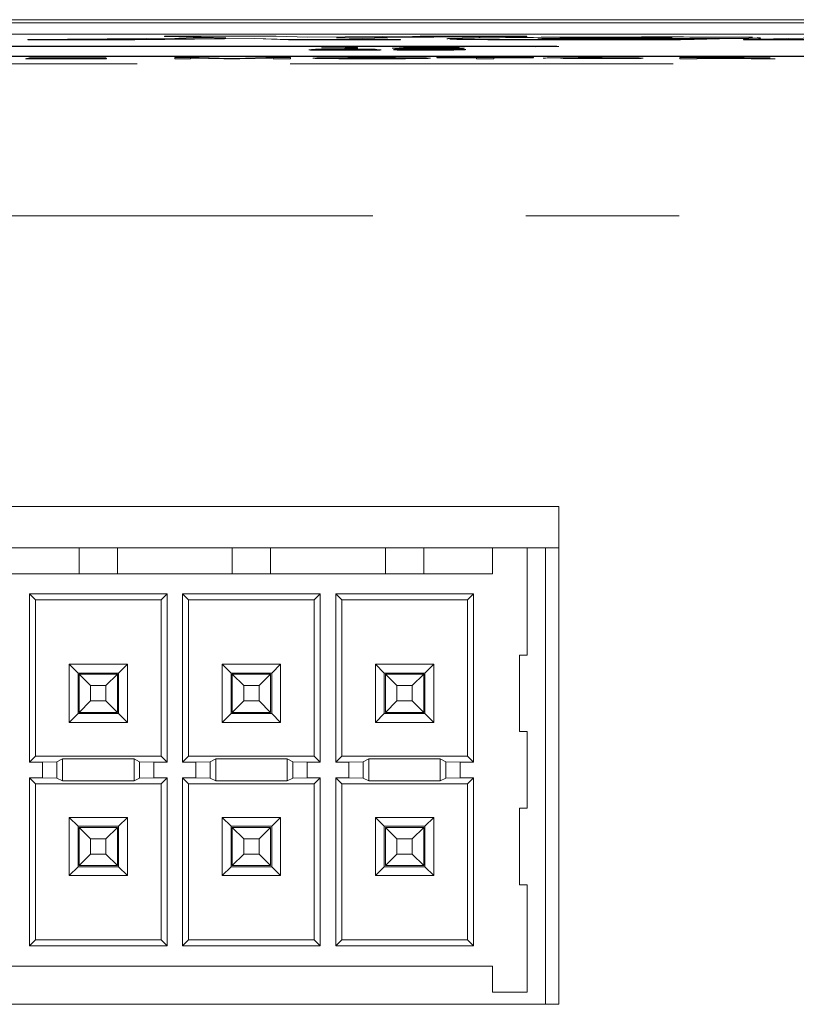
# Model space of a CAD drawing. Header units: inches. Extents: x 0.3 to 21.7, y 0.5 to 16.5.
# Tile 10 of 37: x 6.5 to 7, y 6.4 to 7. Entities that reach past the tile are written whole.
import ezdxf

# ---------------------------------------------------------------- set-up
doc = ezdxf.new("R2010")
doc.units = ezdxf.units.IN
doc.header["$MEASUREMENT"] = 0
doc.linetypes.add('PHANTOM', pattern=[0.5, 0.25, -0.05, 0.05, -0.05, 0.05, -0.05])

msp = doc.modelspace()

# ---------------------------------------------------------------- linework, layer by layer
at = {"color": 7, "linetype": 'Continuous', "lineweight": 15}
for p, q in [((9.55318, 7.03165), (4.59318, 7.03165)), ((5.64818, 7.02969), (8.49818, 7.02969)), ((8.49818, 7.02227), (5.64818, 7.02227)), ((6.49998, 7.01866), (6.62917, 7.01978)), ((6.49998, 7.01866), (6.49998, 7.01856)), ((6.56983, 7.01866), (6.49998, 7.01866)), ((6.56983, 7.01856), (6.49998, 7.01856)), ((6.64792, 7.01937), (6.56983, 7.01866)), ((6.64792, 7.01927), (6.56983, 7.01856)), ((6.56983, 7.01866), (6.56983, 7.01856)), ((6.62917, 7.01978), (6.58907, 7.02087)), ((6.58907, 7.02087), (6.66212, 7.02087)), ((6.58907, 7.02087), (6.58907, 7.02077)), ((6.62639, 7.01975), (6.58907, 7.02077)), ((6.64792, 7.01937), (6.64792, 7.01927)), ((6.67007, 7.01866), (6.64792, 7.01937)), ((6.67007, 7.01856), (6.64792, 7.01927)), ((6.66212, 7.02087), (6.68272, 7.0202)), ((6.67007, 7.01866), (6.67007, 7.01856)), ((6.74317, 7.01866), (6.67007, 7.01866)), ((6.74317, 7.01856), (6.67007, 7.01856)), ((6.68272, 7.0202), (6.75602, 7.02087)), ((6.82586, 7.02087), (6.70152, 7.0198)), ((6.70152, 7.0198), (6.74317, 7.01866)), ((6.82586, 7.02077), (6.70431, 7.01972)), ((6.74317, 7.01866), (6.74317, 7.01856)), ((6.75602, 7.02087), (6.82586, 7.02087)), ((6.82586, 7.02087), (6.82586, 7.02077)), ((6.96346, 7.01939), (6.83546, 7.01939)), ((6.96346, 7.01929), (6.83546, 7.01929)), ((6.84726, 7.0197), (6.91781, 7.0197)), ((6.85656, 7.01861), (6.85656, 7.01851)), ((6.89751, 7.02003), (6.89751, 7.01993)), ((6.90236, 7.01865), (6.90236, 7.01855)), ((6.95156, 7.01917), (6.93511, 7.01874)), ((6.95156, 7.01907), (6.93511, 7.01864)), ((6.93511, 7.01874), (6.93511, 7.01864)), ((6.94536, 7.01917), (6.95156, 7.01917)), ((6.95156, 7.01917), (6.95156, 7.01907)), ((6.97066, 7.01958), (6.96346, 7.01939)), ((6.97066, 7.01947), (6.96346, 7.01929)), ((6.96346, 7.01939), (6.96346, 7.01929)), ((6.96716, 7.01866), (7.0313, 7.02031)), ((7.02475, 7.01866), (6.96716, 7.01866)), ((6.96716, 7.01866), (6.96716, 7.01856)), ((7.02475, 7.01856), (6.96716, 7.01856)), ((6.97066, 7.01958), (6.97066, 7.01947)), ((6.84158, 7.0143), (5.35158, 7.0143)), ((5.36658, 7.01417), (6.82658, 7.01417)), ((5.36658, 7.01407), (6.82658, 7.01407)), ((6.6834, 7.01201), (6.69247, 7.01201)), ((6.6834, 7.01201), (6.6834, 7.01201)), ((6.69429, 7.01221), (6.68521, 7.01221)), ((6.68521, 7.01221), (6.68521, 7.01221)), ((6.68521, 7.01221), (6.68521, 7.01211)), ((6.69429, 7.01211), (6.68521, 7.01211)), ((6.69157, 7.01328), (6.69157, 7.01334)), ((6.70699, 7.01328), (6.69157, 7.01328)), ((6.69157, 7.01328), (6.69157, 7.01318)), ((6.70699, 7.01318), (6.69157, 7.01318)), ((6.69429, 7.01221), (6.69429, 7.01211)), ((6.7024, 7.01209), (6.70244, 7.01215)), ((6.70272, 7.01209), (6.7024, 7.01209)), ((6.7024, 7.01209), (6.7024, 7.01199)), ((6.70272, 7.01199), (6.7024, 7.01199)), ((6.70272, 7.01209), (6.70272, 7.01199)), ((6.70621, 7.0118), (6.70621, 7.01171)), ((6.70699, 7.01286), (6.70699, 7.01328)), ((6.71516, 7.01286), (6.70699, 7.01286)), ((6.70699, 7.01286), (6.70699, 7.01276)), ((6.71516, 7.01276), (6.70699, 7.01276)), ((6.70709, 7.01234), (6.70709, 7.01224)), ((6.70726, 7.01209), (6.70726, 7.01199)), ((6.70905, 7.01345), (6.71516, 7.01345)), ((6.71516, 7.01345), (6.71516, 7.01286)), ((6.71516, 7.01286), (6.71516, 7.01276)), ((6.73784, 7.01302), (6.74692, 7.01302)), ((6.73966, 7.01312), (6.7452, 7.01344)), ((6.74768, 7.01312), (6.73966, 7.01312)), ((6.73966, 7.01312), (6.73966, 7.01302)), ((6.74768, 7.01302), (6.73966, 7.01302)), ((6.7452, 7.01344), (6.7815, 7.01344)), ((6.74768, 7.01312), (6.74768, 7.01302)), ((6.75174, 7.01337), (6.74899, 7.01321)), ((6.7815, 7.01337), (6.75174, 7.01337)), ((6.75174, 7.01337), (6.75174, 7.01327)), ((6.7815, 7.01327), (6.75174, 7.01327)), ((6.76071, 7.01318), (6.76071, 7.01308)), ((6.76084, 7.01285), (6.76084, 7.01275)), ((6.76227, 7.0118), (6.76227, 7.01171)), ((6.76235, 7.01234), (6.76235, 7.01224)), ((6.7815, 7.01344), (6.7815, 7.01337)), ((6.7815, 7.01337), (6.7815, 7.01327)), ((6.83158, 7.01403), (6.84658, 7.01426)), ((6.83158, 7.01403), (6.84658, 7.01426)), ((6.83158, 7.01413), (6.83158, 7.01403)), ((7.19818, 7.00787), (6.25818, 7.00787)), ((6.27318, 7.00774), (7.18318, 7.00774)), ((6.27318, 7.00764), (7.18318, 7.00764)), ((6.49833, 7.00617), (6.49833, 7.00617)), ((6.55122, 7.00617), (6.49833, 7.00617)), ((6.49833, 7.00617), (6.49833, 7.00607)), ((6.55122, 7.00607), (6.49833, 7.00607)), ((6.5004, 7.0066), (6.5004, 7.00661)), ((6.51077, 7.0066), (6.5004, 7.0066)), ((6.5004, 7.0066), (6.5004, 7.0065)), ((6.51077, 7.0065), (6.5004, 7.0065)), ((6.51006, 7.00625), (6.55122, 7.00625)), ((6.51077, 7.00661), (6.51077, 7.0066)), ((6.51077, 7.0066), (6.51077, 7.0065)), ((6.52322, 7.00647), (6.52969, 7.0065)), ((6.52573, 7.00676), (6.52573, 7.00666)), ((6.53481, 7.00643), (6.52836, 7.0064)), ((6.52836, 7.0064), (6.52836, 7.0063)), ((6.53481, 7.00633), (6.52836, 7.0063)), ((6.53481, 7.00643), (6.53481, 7.00633)), ((6.55122, 7.00625), (6.55122, 7.00617)), ((6.55122, 7.00617), (6.55122, 7.00607)), ((6.59582, 7.00617), (6.59582, 7.00687)), ((6.59582, 7.00687), (6.61169, 7.00687)), ((6.60619, 7.00617), (6.59582, 7.00617)), ((6.59582, 7.00617), (6.59582, 7.00607)), ((6.60619, 7.00607), (6.59582, 7.00607)), ((6.60619, 7.00677), (6.60619, 7.00617)), ((6.60619, 7.00617), (6.60619, 7.00607)), ((6.60797, 7.00671), (6.60797, 7.00661)), ((6.62796, 7.00617), (6.60797, 7.00671)), ((6.62796, 7.00607), (6.60797, 7.00661)), ((6.61169, 7.00687), (6.63148, 7.00633)), ((6.62796, 7.00617), (6.62796, 7.00607)), ((6.63834, 7.00617), (6.62796, 7.00617)), ((6.63834, 7.00607), (6.62796, 7.00607)), ((6.63521, 7.00633), (6.65522, 7.00687)), ((6.65827, 7.00671), (6.63834, 7.00617)), ((6.65827, 7.00661), (6.63834, 7.00607)), ((6.63834, 7.00617), (6.63834, 7.00607)), ((6.65522, 7.00687), (6.67152, 7.00687)), ((6.65827, 7.00671), (6.65827, 7.00661)), ((6.66011, 7.00617), (6.66011, 7.00677)), ((6.67152, 7.00617), (6.66011, 7.00617)), ((6.66011, 7.00617), (6.66011, 7.00607)), ((6.67152, 7.00607), (6.66011, 7.00607)), ((6.67152, 7.00687), (6.67152, 7.00617)), ((6.67152, 7.00617), (6.67152, 7.00607)), ((6.72449, 7.00681), (6.72449, 7.00671)), ((6.76693, 7.00679), (6.76693, 7.00687)), ((6.76693, 7.00687), (6.83019, 7.00687)), ((6.79286, 7.00679), (6.76693, 7.00679)), ((6.76693, 7.00679), (6.76693, 7.00669)), ((6.79286, 7.00669), (6.76693, 7.00669)), ((6.79286, 7.00617), (6.79286, 7.00679)), ((6.80427, 7.00617), (6.79286, 7.00617)), ((6.79286, 7.00617), (6.79286, 7.00607)), ((6.80427, 7.00607), (6.79286, 7.00607)), ((6.83019, 7.00679), (6.80427, 7.00679)), ((6.80427, 7.00679), (6.80427, 7.00617)), ((6.83019, 7.00669), (6.80427, 7.00669)), ((6.80427, 7.00617), (6.80427, 7.00607)), ((6.83019, 7.00687), (6.83019, 7.00679)), ((6.83019, 7.00679), (6.83019, 7.00669)), ((6.87487, 7.00681), (6.87487, 7.00671)), ((6.9256, 7.00687), (6.95659, 7.00687)), ((6.9256, 7.00617), (6.9256, 7.00687)), ((6.9256, 7.00617), (6.9256, 7.00607)), ((6.93701, 7.00617), (6.9256, 7.00617)), ((6.93701, 7.00607), (6.9256, 7.00607)), ((6.9369, 7.00679), (6.9369, 7.00655)), ((6.95485, 7.00679), (6.9369, 7.00679)), ((6.95485, 7.00669), (6.9369, 7.00669)), ((6.9369, 7.00655), (6.95485, 7.00655)), ((6.95403, 7.00647), (6.93701, 7.00647)), ((6.93701, 7.00647), (6.93701, 7.00617)), ((6.95403, 7.00637), (6.93701, 7.00637)), ((6.93701, 7.00617), (6.93701, 7.00607)), ((6.95403, 7.00647), (6.95403, 7.00637)), ((6.95485, 7.00679), (6.95485, 7.00669)), ((6.97219, 7.00626), (6.97124, 7.00636)), ((6.97124, 7.00636), (6.97124, 7.00626)), ((6.97219, 7.00616), (6.97124, 7.00626)), ((6.97219, 7.00626), (6.97219, 7.00626)), ((6.97467, 7.00617), (6.97467, 7.00607)), ((6.98783, 7.00617), (6.97467, 7.00617)), ((6.98783, 7.00607), (6.97467, 7.00607)), ((6.98264, 7.00639), (6.98365, 7.00627)), ((6.98783, 7.00619), (6.98783, 7.00617)), ((6.98783, 7.00617), (6.98783, 7.00607)), ((6.84658, 6.71397), (5.24658, 6.71397)), ((6.84658, 6.38897), (6.84658, 6.71397)), ((6.12093, 6.68697), (6.80343, 6.68697)), ((6.53343, 6.66997), (6.53343, 6.68697)), ((6.55843, 6.66997), (6.55843, 6.68697)), ((6.63343, 6.66997), (6.63343, 6.68697)), ((6.65843, 6.66997), (6.65843, 6.68697)), ((6.73343, 6.66997), (6.73343, 6.68697)), ((6.75843, 6.66997), (6.75843, 6.68697)), ((6.80343, 6.68697), (6.80343, 6.66997)), ((6.82593, 6.68697), (6.80343, 6.68697)), ((6.82593, 6.61697), (6.82593, 6.68697)), ((6.82593, 6.68697), (6.84658, 6.68697)), ((6.83793, 6.68697), (6.83793, 6.38897)), ((6.80343, 6.66997), (6.20593, 6.66997)), ((6.59086, 6.6569), (6.501, 6.6569)), ((6.501, 6.6569), (6.501, 6.54705)), ((6.501, 6.6569), (6.50493, 6.65297)), ((6.50493, 6.65297), (6.50493, 6.55097)), ((6.58693, 6.65297), (6.50493, 6.65297)), ((6.59086, 6.6569), (6.58693, 6.65297)), ((6.58693, 6.55097), (6.58693, 6.65297)), ((6.59086, 6.54705), (6.59086, 6.6569)), ((6.69086, 6.6569), (6.601, 6.6569)), ((6.601, 6.6569), (6.601, 6.54705)), ((6.601, 6.6569), (6.60493, 6.65297)), ((6.68693, 6.65297), (6.60493, 6.65297)), ((6.60493, 6.65297), (6.60493, 6.55097)), ((6.69086, 6.6569), (6.68693, 6.65297)), ((6.68693, 6.55097), (6.68693, 6.65297)), ((6.69086, 6.54705), (6.69086, 6.6569)), ((6.79086, 6.6569), (6.701, 6.6569)), ((6.701, 6.6569), (6.701, 6.54705)), ((6.701, 6.6569), (6.70493, 6.65297)), ((6.70493, 6.65297), (6.70493, 6.55097)), ((6.78693, 6.65297), (6.70493, 6.65297)), ((6.79086, 6.6569), (6.78693, 6.65297)), ((6.78693, 6.55097), (6.78693, 6.65297)), ((6.79086, 6.54705), (6.79086, 6.6569)), ((6.82093, 6.61697), (6.82593, 6.61697)), ((6.82093, 6.61697), (6.82093, 6.56697)), ((6.52691, 6.57295), (6.52691, 6.611)), ((6.52691, 6.611), (6.56495, 6.611)), ((6.52691, 6.611), (6.53268, 6.60522)), ((6.55918, 6.60522), (6.56495, 6.611)), ((6.56495, 6.57295), (6.56495, 6.611)), ((6.62691, 6.611), (6.63268, 6.60522)), ((6.62691, 6.611), (6.66495, 6.611)), ((6.62691, 6.57295), (6.62691, 6.611)), ((6.65918, 6.60522), (6.66495, 6.611)), ((6.66495, 6.57295), (6.66495, 6.611)), ((6.72691, 6.611), (6.73268, 6.60522)), ((6.72691, 6.611), (6.76495, 6.611)), ((6.72691, 6.57295), (6.72691, 6.611)), ((6.75918, 6.60522), (6.76495, 6.611)), ((6.76495, 6.57295), (6.76495, 6.611)), ((6.53268, 6.60522), (6.55918, 6.60522)), ((6.53268, 6.57872), (6.53268, 6.60522)), ((6.53343, 6.60447), (6.55843, 6.60447)), ((6.53343, 6.60447), (6.54093, 6.59697)), ((6.53343, 6.57947), (6.53343, 6.60447)), ((6.55843, 6.60447), (6.55093, 6.59697)), ((6.55843, 6.60447), (6.55843, 6.57947)), ((6.55918, 6.57872), (6.55918, 6.60522)), ((6.63268, 6.60522), (6.65918, 6.60522)), ((6.63268, 6.57872), (6.63268, 6.60522)), ((6.63343, 6.60447), (6.65843, 6.60447)), ((6.63343, 6.60447), (6.64093, 6.59697)), ((6.63343, 6.57947), (6.63343, 6.60447)), ((6.65843, 6.60447), (6.65093, 6.59697)), ((6.65843, 6.60447), (6.65843, 6.57947)), ((6.65918, 6.57872), (6.65918, 6.60522)), ((6.73268, 6.60522), (6.75918, 6.60522)), ((6.73268, 6.57872), (6.73268, 6.60522)), ((6.73343, 6.60447), (6.75843, 6.60447)), ((6.73343, 6.60447), (6.74093, 6.59697)), ((6.73343, 6.57947), (6.73343, 6.60447)), ((6.75843, 6.60447), (6.75093, 6.59697)), ((6.75843, 6.60447), (6.75843, 6.57947)), ((6.75918, 6.57872), (6.75918, 6.60522)), ((6.55093, 6.59697), (6.54093, 6.59697)), ((6.54093, 6.59697), (6.54093, 6.58697)), ((6.55093, 6.58697), (6.55093, 6.59697)), ((6.65093, 6.59697), (6.64093, 6.59697)), ((6.64093, 6.59697), (6.64093, 6.58697)), ((6.65093, 6.58697), (6.65093, 6.59697)), ((6.75093, 6.59697), (6.74093, 6.59697)), ((6.74093, 6.59697), (6.74093, 6.58697)), ((6.75093, 6.58697), (6.75093, 6.59697)), ((6.54093, 6.58697), (6.53343, 6.57947)), ((6.54093, 6.58697), (6.55093, 6.58697)), ((6.55093, 6.58697), (6.55843, 6.57947)), ((6.64093, 6.58697), (6.63343, 6.57947)), ((6.64093, 6.58697), (6.65093, 6.58697)), ((6.65093, 6.58697), (6.65843, 6.57947)), ((6.74093, 6.58697), (6.73343, 6.57947)), ((6.74093, 6.58697), (6.75093, 6.58697)), ((6.75093, 6.58697), (6.75843, 6.57947)), ((6.53268, 6.57872), (6.52691, 6.57295)), ((6.55918, 6.57872), (6.53268, 6.57872)), ((6.55843, 6.57947), (6.53343, 6.57947)), ((6.56495, 6.57295), (6.55918, 6.57872)), ((6.63268, 6.57872), (6.62691, 6.57295)), ((6.65918, 6.57872), (6.63268, 6.57872)), ((6.65843, 6.57947), (6.63343, 6.57947)), ((6.66495, 6.57295), (6.65918, 6.57872)), ((6.73268, 6.57872), (6.72691, 6.57295)), ((6.75918, 6.57872), (6.73268, 6.57872)), ((6.75843, 6.57947), (6.73343, 6.57947)), ((6.76495, 6.57295), (6.75918, 6.57872)), ((6.56495, 6.57295), (6.52691, 6.57295)), ((6.66495, 6.57295), (6.62691, 6.57295)), ((6.76495, 6.57295), (6.72691, 6.57295)), ((6.82093, 6.56697), (6.82593, 6.56697)), ((6.82593, 6.51697), (6.82593, 6.56697)), ((6.501, 6.54705), (6.50493, 6.55097)), ((6.50493, 6.55097), (6.58693, 6.55097)), ((6.52262, 6.54914), (6.51895, 6.54731)), ((6.56924, 6.54914), (6.52262, 6.54914)), ((6.52262, 6.54914), (6.52262, 6.53481)), ((6.57291, 6.54731), (6.56924, 6.54914)), ((6.56924, 6.54914), (6.56924, 6.53481)), ((6.59086, 6.54705), (6.58693, 6.55097)), ((6.601, 6.54705), (6.60493, 6.55097)), ((6.60493, 6.55097), (6.68693, 6.55097)), ((6.62262, 6.54914), (6.61895, 6.54731)), ((6.66924, 6.54914), (6.62262, 6.54914)), ((6.62262, 6.54914), (6.62262, 6.53481)), ((6.67291, 6.54731), (6.66924, 6.54914)), ((6.66924, 6.54914), (6.66924, 6.53481)), ((6.69086, 6.54705), (6.68693, 6.55097)), ((6.701, 6.54705), (6.70493, 6.55097)), ((6.70493, 6.55097), (6.78693, 6.55097)), ((6.72262, 6.54914), (6.71895, 6.54731)), ((6.76924, 6.54914), (6.72262, 6.54914)), ((6.72262, 6.54914), (6.72262, 6.53481)), ((6.77291, 6.54731), (6.76924, 6.54914)), ((6.76924, 6.54914), (6.76924, 6.53481)), ((6.79086, 6.54705), (6.78693, 6.55097)), ((6.501, 6.54705), (6.50958, 6.54705)), ((6.51895, 6.54731), (6.50958, 6.54705)), ((6.50958, 6.54705), (6.50958, 6.5369)), ((6.51895, 6.54731), (6.51895, 6.53664)), ((6.57291, 6.53664), (6.57291, 6.54731)), ((6.58228, 6.54705), (6.57291, 6.54731)), ((6.58228, 6.54705), (6.58228, 6.5369)), ((6.58228, 6.54705), (6.59086, 6.54705)), ((6.601, 6.54705), (6.60958, 6.54705)), ((6.61895, 6.54731), (6.60958, 6.54705)), ((6.60958, 6.54705), (6.60958, 6.5369)), ((6.61895, 6.54731), (6.61895, 6.53664)), ((6.67291, 6.53664), (6.67291, 6.54731)), ((6.68228, 6.54705), (6.67291, 6.54731)), ((6.68228, 6.54705), (6.68228, 6.5369)), ((6.68228, 6.54705), (6.69086, 6.54705)), ((6.701, 6.54705), (6.70958, 6.54705)), ((6.71895, 6.54731), (6.70958, 6.54705)), ((6.70958, 6.54705), (6.70958, 6.5369)), ((6.71895, 6.54731), (6.71895, 6.53664)), ((6.77291, 6.53664), (6.77291, 6.54731)), ((6.78228, 6.54705), (6.77291, 6.54731)), ((6.78228, 6.54705), (6.78228, 6.5369)), ((6.78228, 6.54705), (6.79086, 6.54705)), ((6.501, 6.5369), (6.50958, 6.5369)), ((6.501, 6.42705), (6.501, 6.5369)), ((6.501, 6.5369), (6.50493, 6.53297)), ((6.51895, 6.53664), (6.50958, 6.5369)), ((6.52262, 6.53481), (6.51895, 6.53664)), ((6.57291, 6.53664), (6.56924, 6.53481)), ((6.58228, 6.5369), (6.57291, 6.53664)), ((6.58228, 6.5369), (6.59086, 6.5369)), ((6.59086, 6.5369), (6.58693, 6.53297)), ((6.59086, 6.5369), (6.59086, 6.42705)), ((6.601, 6.5369), (6.60958, 6.5369)), ((6.601, 6.42705), (6.601, 6.5369)), ((6.601, 6.5369), (6.60493, 6.53297)), ((6.61895, 6.53664), (6.60958, 6.5369)), ((6.62262, 6.53481), (6.61895, 6.53664)), ((6.67291, 6.53664), (6.66924, 6.53481)), ((6.68228, 6.5369), (6.67291, 6.53664)), ((6.68228, 6.5369), (6.69086, 6.5369)), ((6.69086, 6.5369), (6.68693, 6.53297)), ((6.69086, 6.5369), (6.69086, 6.42705)), ((6.701, 6.5369), (6.70958, 6.5369)), ((6.701, 6.42705), (6.701, 6.5369)), ((6.701, 6.5369), (6.70493, 6.53297)), ((6.71895, 6.53664), (6.70958, 6.5369)), ((6.72262, 6.53481), (6.71895, 6.53664)), ((6.77291, 6.53664), (6.76924, 6.53481)), ((6.78228, 6.5369), (6.77291, 6.53664)), ((6.78228, 6.5369), (6.79086, 6.5369)), ((6.79086, 6.5369), (6.78693, 6.53297)), ((6.79086, 6.5369), (6.79086, 6.42705)), ((6.50493, 6.53297), (6.58693, 6.53297)), ((6.50493, 6.43097), (6.50493, 6.53297)), ((6.56924, 6.53481), (6.52262, 6.53481)), ((6.58693, 6.53297), (6.58693, 6.43097)), ((6.60493, 6.53297), (6.68693, 6.53297)), ((6.60493, 6.43097), (6.60493, 6.53297)), ((6.66924, 6.53481), (6.62262, 6.53481)), ((6.68693, 6.53297), (6.68693, 6.43097)), ((6.70493, 6.43097), (6.70493, 6.53297)), ((6.70493, 6.53297), (6.78693, 6.53297)), ((6.76924, 6.53481), (6.72262, 6.53481)), ((6.78693, 6.53297), (6.78693, 6.43097)), ((6.82093, 6.51697), (6.82593, 6.51697)), ((6.82093, 6.51697), (6.82093, 6.46697)), ((6.56495, 6.511), (6.52691, 6.511)), ((6.52691, 6.511), (6.52691, 6.47295)), ((6.53268, 6.50522), (6.52691, 6.511)), ((6.56495, 6.511), (6.55918, 6.50522)), ((6.56495, 6.511), (6.56495, 6.47295)), ((6.66495, 6.511), (6.62691, 6.511)), ((6.62691, 6.511), (6.62691, 6.47295)), ((6.63268, 6.50522), (6.62691, 6.511)), ((6.66495, 6.511), (6.65918, 6.50522)), ((6.66495, 6.511), (6.66495, 6.47295)), ((6.76495, 6.511), (6.72691, 6.511)), ((6.72691, 6.511), (6.72691, 6.47295)), ((6.73268, 6.50522), (6.72691, 6.511)), ((6.76495, 6.511), (6.75918, 6.50522)), ((6.76495, 6.511), (6.76495, 6.47295)), ((6.53268, 6.50522), (6.53268, 6.47872)), ((6.55918, 6.50522), (6.53268, 6.50522)), ((6.53343, 6.47947), (6.53343, 6.50447)), ((6.53343, 6.50447), (6.54093, 6.49697)), ((6.53343, 6.50447), (6.55843, 6.50447)), ((6.55843, 6.50447), (6.55093, 6.49697)), ((6.55843, 6.50447), (6.55843, 6.47947)), ((6.55918, 6.50522), (6.55918, 6.47872)), ((6.63268, 6.50522), (6.63268, 6.47872)), ((6.65918, 6.50522), (6.63268, 6.50522)), ((6.63343, 6.47947), (6.63343, 6.50447)), ((6.63343, 6.50447), (6.64093, 6.49697)), ((6.63343, 6.50447), (6.65843, 6.50447)), ((6.65843, 6.50447), (6.65093, 6.49697)), ((6.65843, 6.50447), (6.65843, 6.47947)), ((6.65918, 6.50522), (6.65918, 6.47872)), ((6.73268, 6.50522), (6.73268, 6.47872)), ((6.75918, 6.50522), (6.73268, 6.50522)), ((6.73343, 6.50447), (6.75843, 6.50447)), ((6.73343, 6.50447), (6.74093, 6.49697)), ((6.73343, 6.47947), (6.73343, 6.50447)), ((6.75843, 6.50447), (6.75093, 6.49697)), ((6.75843, 6.50447), (6.75843, 6.47947)), ((6.75918, 6.50522), (6.75918, 6.47872)), ((6.54093, 6.49697), (6.54093, 6.48697)), ((6.55093, 6.49697), (6.54093, 6.49697)), ((6.55093, 6.48697), (6.55093, 6.49697)), ((6.64093, 6.49697), (6.64093, 6.48697)), ((6.65093, 6.49697), (6.64093, 6.49697)), ((6.65093, 6.48697), (6.65093, 6.49697)), ((6.75093, 6.49697), (6.74093, 6.49697)), ((6.74093, 6.49697), (6.74093, 6.48697)), ((6.75093, 6.48697), (6.75093, 6.49697)), ((6.54093, 6.48697), (6.53343, 6.47947)), ((6.54093, 6.48697), (6.55093, 6.48697)), ((6.55093, 6.48697), (6.55843, 6.47947)), ((6.64093, 6.48697), (6.63343, 6.47947)), ((6.64093, 6.48697), (6.65093, 6.48697)), ((6.65093, 6.48697), (6.65843, 6.47947)), ((6.74093, 6.48697), (6.73343, 6.47947)), ((6.74093, 6.48697), (6.75093, 6.48697)), ((6.75093, 6.48697), (6.75843, 6.47947)), ((6.52691, 6.47295), (6.53268, 6.47872)), ((6.53268, 6.47872), (6.55918, 6.47872)), ((6.55843, 6.47947), (6.53343, 6.47947)), ((6.55918, 6.47872), (6.56495, 6.47295)), ((6.62691, 6.47295), (6.63268, 6.47872)), ((6.63268, 6.47872), (6.65918, 6.47872)), ((6.65843, 6.47947), (6.63343, 6.47947)), ((6.65918, 6.47872), (6.66495, 6.47295)), ((6.72691, 6.47295), (6.73268, 6.47872)), ((6.73268, 6.47872), (6.75918, 6.47872)), ((6.75843, 6.47947), (6.73343, 6.47947)), ((6.75918, 6.47872), (6.76495, 6.47295)), ((6.52691, 6.47295), (6.56495, 6.47295)), ((6.62691, 6.47295), (6.66495, 6.47295)), ((6.72691, 6.47295), (6.76495, 6.47295)), ((6.82093, 6.46697), (6.82593, 6.46697)), ((6.82593, 6.39697), (6.82593, 6.46697)), ((6.501, 6.42705), (6.50493, 6.43097)), ((6.59086, 6.42705), (6.501, 6.42705)), ((6.58693, 6.43097), (6.50493, 6.43097)), ((6.59086, 6.42705), (6.58693, 6.43097)), ((6.601, 6.42705), (6.60493, 6.43097)), ((6.69086, 6.42705), (6.601, 6.42705)), ((6.68693, 6.43097), (6.60493, 6.43097)), ((6.69086, 6.42705), (6.68693, 6.43097)), ((6.701, 6.42705), (6.70493, 6.43097)), ((6.79086, 6.42705), (6.701, 6.42705)), ((6.78693, 6.43097), (6.70493, 6.43097)), ((6.79086, 6.42705), (6.78693, 6.43097)), ((6.80343, 6.41397), (6.20593, 6.41397)), ((6.80343, 6.41397), (6.80343, 6.39697)), ((6.80343, 6.39697), (6.82593, 6.39697)), ((6.15158, 6.38897), (6.84658, 6.38897))]:
    msp.add_line(p, q, dxfattribs=at)
at = {"color": 7, "linetype": 'PHANTOM', "lineweight": 0}
for p, q in [((6.82658, 7.01417), (6.82658, 7.01407)), ((5.17124, 7.00284), (8.97512, 7.00284)), ((8.97512, 6.90372), (5.17124, 6.90372))]:
    msp.add_line(p, q, dxfattribs=at)
at = {"color": 7, "linetype": 'Continuous', "lineweight": 15}
for centre, radius, start, end in [((6.82783, 6.87134), 0.14284, 88.49289, 90.49876), ((6.82786, 6.87275), 0.14132, 88.48886, 90.51624), ((6.84281, 6.86826), 0.14605, 88.52168, 90.48341)]:
    msp.add_arc(centre, radius, start, end, dxfattribs=at)
for points, knots in [([(6.77426, 7.01917), (6.77414, 7.01917), (6.77181, 7.01927), (6.77659, 7.01938), (6.78112, 7.01947)], [0, 0, 0, 0, 0.05299, 1, 1, 1, 1]), ([(6.85656, 7.01861), (6.84684, 7.01861), (6.82743, 7.01862), (6.7995, 7.01869), (6.77722, 7.01887), (6.776, 7.01903), (6.77543, 7.01911)], [0, 0, 0, 0, 0.258798, 0.5167685, 0.7726435, 1, 1, 1, 1]), ([(6.85656, 7.01851), (6.84684, 7.01851), (6.82743, 7.01852), (6.7995, 7.01859), (6.77722, 7.01877), (6.776, 7.01893), (6.77543, 7.01901)], [0, 0, 0, 0, 0.258798, 0.516769, 0.772644, 1, 1, 1, 1]), ([(6.78112, 7.01947), (6.78779, 7.01961), (6.80114, 7.01988), (6.83602, 7.02017), (6.87558, 7.02034), (6.9022, 7.02036), (6.91551, 7.02037)], [0, 0, 0, 0, 0.280058, 0.559809, 0.779832, 1, 1, 1, 1]), ([(6.83385, 7.01926), (6.83336, 7.01924), (6.83232, 7.01919), (6.83493, 7.01912), (6.83865, 7.01908), (6.84051, 7.01906)], [0, 0, 0, 0, 0.306886, 0.653792, 1, 1, 1, 1]), ([(6.84051, 7.01906), (6.84337, 7.01904), (6.8491, 7.019), (6.86167, 7.01898), (6.87082, 7.01897), (6.87641, 7.01897)], [0, 0, 0, 0, 0.279415, 0.559499, 1, 1, 1, 1]), ([(6.89751, 7.02003), (6.89121, 7.02003), (6.87862, 7.02001), (6.85935, 7.0199), (6.85184, 7.01977), (6.84726, 7.0197)], [0, 0, 0, 0, 0.280304, 0.560573, 1, 1, 1, 1]), ([(6.89751, 7.01993), (6.89125, 7.01993), (6.87873, 7.01991), (6.86291, 7.01983), (6.85732, 7.01974), (6.85477, 7.0197)], [0, 0, 0, 0, 0.352398, 0.704752, 1, 1, 1, 1]), ([(6.90236, 7.01865), (6.8939, 7.01864), (6.87879, 7.01861), (6.86335, 7.01861), (6.85656, 7.01861)], [0, 0, 0, 0, 0.559909, 1, 1, 1, 1]), ([(6.90236, 7.01855), (6.8939, 7.01854), (6.87879, 7.01851), (6.86335, 7.01851), (6.85656, 7.01851)], [0, 0, 0, 0, 0.559909, 1, 1, 1, 1]), ([(6.87641, 7.01897), (6.88428, 7.01898), (6.89834, 7.01898), (6.91158, 7.01903), (6.91741, 7.01904)], [0, 0, 0, 0, 0.559739, 1, 1, 1, 1]), ([(6.91976, 7.01993), (6.9188, 7.01995), (6.91686, 7.01998), (6.90887, 7.02003), (6.90205, 7.02003), (6.89751, 7.02003)], [0, 0, 0, 0, 0.2499686, 0.500155, 1, 1, 1, 1]), ([(6.91976, 7.01983), (6.9188, 7.01985), (6.91686, 7.01988), (6.90887, 7.01993), (6.90205, 7.01993), (6.89751, 7.01993)], [0, 0, 0, 0, 0.249969, 0.500155, 1, 1, 1, 1]), ([(6.93511, 7.01874), (6.92911, 7.01872), (6.91839, 7.01869), (6.90726, 7.01866), (6.90236, 7.01865)], [0, 0, 0, 0, 0.560052, 1, 1, 1, 1]), ([(6.93511, 7.01864), (6.92911, 7.01862), (6.91839, 7.01859), (6.90726, 7.01856), (6.90236, 7.01855)], [0, 0, 0, 0, 0.560052, 1, 1, 1, 1]), ([(6.91551, 7.02037), (6.92664, 7.02036), (6.94335, 7.02035), (6.96384, 7.02026), (6.97006, 7.02018), (6.97317, 7.02014)], [0, 0, 0, 0, 0.50018, 0.750403, 1, 1, 1, 1]), ([(6.91741, 7.01904), (6.92278, 7.01906), (6.93237, 7.0191), (6.94139, 7.01915), (6.94536, 7.01917)], [0, 0, 0, 0, 0.559951, 1, 1, 1, 1]), ([(6.91781, 7.0197), (6.91921, 7.01973), (6.92141, 7.01979), (6.92051, 7.01986), (6.92018, 7.01988)], [0, 0, 0, 0, 0.635781, 1, 1, 1, 1]), ([(6.97646, 7.01995), (6.97716, 7.01992), (6.98002, 7.01979), (6.97468, 7.01967), (6.97066, 7.01958)], [0, 0, 0, 0, 0.246201, 1, 1, 1, 1]), ([(6.97742, 7.0198), (6.97767, 7.01978), (6.97981, 7.01967), (6.97495, 7.01957), (6.97066, 7.01947)], [0, 0, 0, 0, 0.117176, 1, 1, 1, 1]), ([(6.70621, 7.0118), (6.70277, 7.01181), (6.69589, 7.01181), (6.68797, 7.01187), (6.68391, 7.01194), (6.68357, 7.01198), (6.6834, 7.01201)], [0, 0, 0, 0, 0.280125, 0.5590091, 0.779196, 1, 1, 1, 1]), ([(6.70621, 7.01171), (6.70277, 7.01171), (6.69589, 7.01171), (6.68797, 7.01177), (6.68391, 7.01184), (6.68357, 7.01188), (6.6834, 7.01191)], [0, 0, 0, 0, 0.280125, 0.559009, 0.779196, 1, 1, 1, 1]), ([(6.68521, 7.01221), (6.68546, 7.01224), (6.68594, 7.0123), (6.69123, 7.01236), (6.6986, 7.0124), (6.70368, 7.01241), (6.70623, 7.01241)], [0, 0, 0, 0, 0.280379, 0.559422, 0.779373, 1, 1, 1, 1]), ([(6.69157, 7.01334), (6.69382, 7.01334), (6.69831, 7.01335), (6.70439, 7.01337), (6.70812, 7.01341), (6.70874, 7.01344), (6.70905, 7.01345)], [0, 0, 0, 0, 0.281056, 0.560359, 0.779677, 1, 1, 1, 1]), ([(6.69247, 7.01201), (6.69267, 7.01199), (6.69305, 7.01195), (6.69655, 7.0119), (6.7018, 7.01188), (6.70533, 7.01188), (6.70711, 7.01188)], [0, 0, 0, 0, 0.280683, 0.559404, 0.779279, 1, 1, 1, 1]), ([(6.70709, 7.01234), (6.705, 7.01233), (6.70084, 7.01233), (6.69624, 7.0123), (6.6945, 7.01225), (6.69436, 7.01222), (6.69429, 7.01221)], [0, 0, 0, 0, 0.28019, 0.558011, 0.778655, 1, 1, 1, 1]), ([(6.70709, 7.01224), (6.705, 7.01223), (6.70084, 7.01223), (6.69624, 7.0122), (6.6945, 7.01215), (6.69436, 7.01212), (6.69429, 7.01211)], [0, 0, 0, 0, 0.28019, 0.558011, 0.778655, 1, 1, 1, 1]), ([(6.70244, 7.01215), (6.70297, 7.01215), (6.70391, 7.01215), (6.70486, 7.01215), (6.70528, 7.01215)], [0, 0, 0, 0, 0.559889, 1, 1, 1, 1]), ([(6.70726, 7.01209), (6.70641, 7.01209), (6.7049, 7.01209), (6.70339, 7.01209), (6.70272, 7.01209)], [0, 0, 0, 0, 0.559941, 1, 1, 1, 1]), ([(6.70726, 7.01199), (6.70641, 7.01199), (6.7049, 7.01199), (6.70339, 7.01199), (6.70272, 7.01199)], [0, 0, 0, 0, 0.559941, 1, 1, 1, 1]), ([(6.70528, 7.01215), (6.70691, 7.01215), (6.71017, 7.01215), (6.71422, 7.01216), (6.71679, 7.01218), (6.7185, 7.01221), (6.71867, 7.01223), (6.71879, 7.01224)], [0, 0, 0, 0, 0.250781, 0.500539, 0.625563, 0.750592, 1, 1, 1, 1]), ([(6.73058, 7.01199), (6.7302, 7.01196), (6.72944, 7.0119), (6.72236, 7.01184), (6.71421, 7.01181), (6.70888, 7.01181), (6.70621, 7.0118)], [0, 0, 0, 0, 0.279363, 0.558338, 0.778917, 1, 1, 1, 1]), ([(6.73058, 7.01189), (6.7302, 7.01186), (6.72944, 7.0118), (6.72236, 7.01174), (6.71421, 7.01171), (6.70888, 7.01171), (6.70621, 7.01171)], [0, 0, 0, 0, 0.2793601, 0.5583365, 0.7789162, 1, 1, 1, 1]), ([(6.70623, 7.01241), (6.70922, 7.01241), (6.71519, 7.0124), (6.72284, 7.01237), (6.72732, 7.01231), (6.72768, 7.01227), (6.72786, 7.01225)], [0, 0, 0, 0, 0.28091, 0.560156, 0.779704, 1, 1, 1, 1]), ([(6.71879, 7.01224), (6.71865, 7.01226), (6.71838, 7.01229), (6.7151, 7.01232), (6.71103, 7.01233), (6.7084, 7.01233), (6.70709, 7.01234)], [0, 0, 0, 0, 0.279973, 0.558269, 0.77878, 1, 1, 1, 1]), ([(6.71728, 7.01219), (6.7165, 7.0122), (6.71495, 7.01222), (6.711, 7.01223), (6.70839, 7.01223), (6.70709, 7.01224)], [0, 0, 0, 0, 0.341084, 0.670013, 1, 1, 1, 1]), ([(6.70711, 7.01188), (6.70916, 7.01188), (6.71325, 7.01188), (6.71832, 7.01191), (6.72116, 7.01195), (6.72139, 7.01197), (6.72151, 7.01199)], [0, 0, 0, 0, 0.280657, 0.55975, 0.779529, 1, 1, 1, 1]), ([(6.72151, 7.01199), (6.7213, 7.01201), (6.72088, 7.01204), (6.71541, 7.01208), (6.71035, 7.01209), (6.70726, 7.01209)], [0, 0, 0, 0, 0.280267, 0.559726, 1, 1, 1, 1]), ([(6.72016, 7.01194), (6.71891, 7.01195), (6.71566, 7.01199), (6.71046, 7.01199), (6.70726, 7.01199)], [0, 0, 0, 0, 0.384833, 1, 1, 1, 1]), ([(6.72786, 7.01225), (6.72777, 7.01223), (6.72759, 7.01221), (6.72538, 7.01216), (6.7219, 7.01214), (6.71978, 7.01213)], [0, 0, 0, 0, 0.281413, 0.562223, 1, 1, 1, 1]), ([(6.71978, 7.01213), (6.72157, 7.01212), (6.72514, 7.01211), (6.72975, 7.01206), (6.73027, 7.01202), (6.73058, 7.01199)], [0, 0, 0, 0, 0.28091, 0.561126, 1, 1, 1, 1]), ([(6.76084, 7.01285), (6.75775, 7.01285), (6.75157, 7.01286), (6.74398, 7.0129), (6.73912, 7.01295), (6.73827, 7.013), (6.73784, 7.01302)], [0, 0, 0, 0, 0.280342, 0.559747, 0.779717, 1, 1, 1, 1]), ([(6.73875, 7.01211), (6.73917, 7.01218), (6.73968, 7.01226), (6.7462, 7.01235), (6.75228, 7.0124), (6.75828, 7.0124), (6.76227, 7.01241)], [0, 0, 0, 0, 0.49961, 0.625367, 0.750949, 1, 1, 1, 1]), ([(6.76227, 7.0118), (6.75829, 7.01181), (6.7523, 7.01181), (6.74621, 7.01186), (6.73968, 7.01195), (6.73916, 7.01203), (6.73875, 7.01211)], [0, 0, 0, 0, 0.24914, 0.374714, 0.500451, 1, 1, 1, 1]), ([(6.76227, 7.01171), (6.75829, 7.01171), (6.7523, 7.01172), (6.74621, 7.01176), (6.73968, 7.01185), (6.73916, 7.01194), (6.73875, 7.01201)], [0, 0, 0, 0, 0.24914, 0.374714, 0.500451, 1, 1, 1, 1]), ([(6.76084, 7.01275), (6.75773, 7.01275), (6.75151, 7.01276), (6.74418, 7.0128), (6.74022, 7.01284), (6.7396, 7.01286), (6.73958, 7.01286)], [0, 0, 0, 0, 0.355825, 0.710462, 0.989659, 1, 1, 1, 1]), ([(6.74692, 7.01302), (6.74737, 7.013), (6.74828, 7.01297), (6.75207, 7.01294), (6.75638, 7.01292), (6.7592, 7.01292), (6.76062, 7.01292)], [0, 0, 0, 0, 0.279726, 0.558838, 0.779243, 1, 1, 1, 1]), ([(6.76071, 7.01318), (6.75789, 7.01317), (6.75283, 7.01317), (6.74926, 7.01314), (6.74768, 7.01312)], [0, 0, 0, 0, 0.559179, 1, 1, 1, 1]), ([(6.76071, 7.01308), (6.75789, 7.01307), (6.75283, 7.01307), (6.74926, 7.01304), (6.74768, 7.01302)], [0, 0, 0, 0, 0.559179, 1, 1, 1, 1]), ([(6.76235, 7.01234), (6.76093, 7.01233), (6.75809, 7.01233), (6.75423, 7.01232), (6.75147, 7.01229), (6.74811, 7.01222), (6.74795, 7.01216), (6.74783, 7.01211)], [0, 0, 0, 0, 0.1250852, 0.2498576, 0.3747991, 0.5000604, 1, 1, 1, 1]), ([(6.74783, 7.01211), (6.74796, 7.01206), (6.74812, 7.01199), (6.75147, 7.01192), (6.75425, 7.0119), (6.75811, 7.01188), (6.76093, 7.01188), (6.76235, 7.01188)], [0, 0, 0, 0, 0.499894, 0.625156, 0.750077, 0.874875, 1, 1, 1, 1]), ([(6.76235, 7.01224), (6.76093, 7.01223), (6.75809, 7.01223), (6.75422, 7.01221), (6.75148, 7.01219), (6.74881, 7.01213), (6.74865, 7.01209), (6.74853, 7.01206)], [0, 0, 0, 0, 0.150904, 0.301433, 0.45216, 0.603281, 1, 1, 1, 1]), ([(6.74899, 7.01321), (6.75121, 7.01322), (6.75518, 7.01324), (6.75993, 7.01325), (6.76203, 7.01325)], [0, 0, 0, 0, 0.55876, 1, 1, 1, 1]), ([(6.76062, 7.01292), (6.76285, 7.01292), (6.7673, 7.01293), (6.77258, 7.01296), (6.77557, 7.013), (6.77583, 7.01303), (6.77596, 7.01305)], [0, 0, 0, 0, 0.280313, 0.559504, 0.77946, 1, 1, 1, 1]), ([(6.77596, 7.01305), (6.77576, 7.01307), (6.77538, 7.01311), (6.77124, 7.01315), (6.76597, 7.01317), (6.76247, 7.01318), (6.76071, 7.01318)], [0, 0, 0, 0, 0.280027, 0.558887, 0.779132, 1, 1, 1, 1]), ([(6.77487, 7.013), (6.77483, 7.013), (6.77442, 7.01302), (6.77112, 7.01305), (6.76599, 7.01307), (6.76248, 7.01308), (6.76071, 7.01308)], [0, 0, 0, 0, 0.041965, 0.413032, 0.706101, 1, 1, 1, 1]), ([(6.78503, 7.01306), (6.78469, 7.01303), (6.78401, 7.01296), (6.77746, 7.01289), (6.7692, 7.01286), (6.76363, 7.01285), (6.76084, 7.01285)], [0, 0, 0, 0, 0.279846, 0.55896, 0.779251, 1, 1, 1, 1]), ([(6.78503, 7.01296), (6.78469, 7.01293), (6.78401, 7.01286), (6.77746, 7.01279), (6.7692, 7.01276), (6.76363, 7.01275), (6.76084, 7.01275)], [0, 0, 0, 0, 0.279847, 0.55896, 0.779251, 1, 1, 1, 1]), ([(6.76203, 7.01325), (6.7654, 7.01325), (6.77212, 7.01324), (6.78006, 7.01319), (6.78447, 7.01313), (6.78484, 7.01308), (6.78503, 7.01306)], [0, 0, 0, 0, 0.280313, 0.559439, 0.779443, 1, 1, 1, 1]), ([(6.76227, 7.01241), (6.76628, 7.0124), (6.77229, 7.0124), (6.77842, 7.01235), (6.78499, 7.01226), (6.78552, 7.01218), (6.78594, 7.01211)], [0, 0, 0, 0, 0.249141, 0.374719, 0.500472, 1, 1, 1, 1]), ([(6.78594, 7.01211), (6.78551, 7.01204), (6.78498, 7.01195), (6.77841, 7.01186), (6.77227, 7.01182), (6.76627, 7.01181), (6.76227, 7.0118)], [0, 0, 0, 0, 0.499462, 0.625199, 0.75081, 1, 1, 1, 1]), ([(6.77686, 7.01211), (6.77674, 7.01216), (6.77658, 7.01222), (6.77325, 7.01229), (6.77048, 7.01232), (6.7666, 7.01233), (6.76377, 7.01233), (6.76235, 7.01234)], [0, 0, 0, 0, 0.499909, 0.625174, 0.750094, 0.87488, 1, 1, 1, 1]), ([(6.77616, 7.01206), (6.77605, 7.01209), (6.77589, 7.01213), (6.77324, 7.01219), (6.77049, 7.01222), (6.7666, 7.01223), (6.76377, 7.01223), (6.76235, 7.01224)], [0, 0, 0, 0, 0.396816, 0.547904, 0.698577, 0.849086, 1, 1, 1, 1]), ([(6.76235, 7.01188), (6.76376, 7.01188), (6.76659, 7.01188), (6.77047, 7.0119), (6.77324, 7.01193), (6.77658, 7.01199), (6.77674, 7.01206), (6.77686, 7.01211)], [0, 0, 0, 0, 0.125102, 0.249958, 0.374897, 0.500143, 1, 1, 1, 1]), ([(6.49833, 7.00617), (6.49865, 7.00621), (6.49928, 7.00628), (6.50813, 7.00639), (6.51749, 7.00644), (6.52322, 7.00647)], [0, 0, 0, 0, 0.279997, 0.559198, 1, 1, 1, 1]), ([(6.5004, 7.00661), (6.50069, 7.00665), (6.50125, 7.00671), (6.50774, 7.0068), (6.51675, 7.00684), (6.5229, 7.00684), (6.52597, 7.00684)], [0, 0, 0, 0, 0.280421, 0.559343, 0.779331, 1, 1, 1, 1]), ([(6.52836, 7.0064), (6.5239, 7.00638), (6.51598, 7.00635), (6.51186, 7.00628), (6.51006, 7.00625)], [0, 0, 0, 0, 0.562603, 1, 1, 1, 1]), ([(6.52573, 7.00676), (6.52326, 7.00676), (6.51832, 7.00676), (6.51171, 7.0067), (6.51113, 7.00664), (6.51077, 7.00661)], [0, 0, 0, 0, 0.280558, 0.560279, 1, 1, 1, 1]), ([(6.52573, 7.00666), (6.52326, 7.00666), (6.51832, 7.00666), (6.51171, 7.0066), (6.51113, 7.00654), (6.51077, 7.00651)], [0, 0, 0, 0, 0.280558, 0.560279, 1, 1, 1, 1]), ([(6.54085, 7.00664), (6.54063, 7.00666), (6.54018, 7.0067), (6.53589, 7.00674), (6.5308, 7.00676), (6.52742, 7.00676), (6.52573, 7.00676)], [0, 0, 0, 0, 0.279583, 0.558525, 0.779022, 1, 1, 1, 1]), ([(6.53968, 7.00659), (6.53963, 7.00659), (6.5392, 7.00661), (6.53577, 7.00664), (6.53082, 7.00666), (6.52743, 7.00666), (6.52573, 7.00666)], [0, 0, 0, 0, 0.0449036, 0.4147128, 0.7070377, 1, 1, 1, 1]), ([(6.52597, 7.00684), (6.52959, 7.00684), (6.5368, 7.00684), (6.54547, 7.00679), (6.55055, 7.00672), (6.551, 7.00667), (6.55122, 7.00664)], [0, 0, 0, 0, 0.280422, 0.559691, 0.779586, 1, 1, 1, 1]), ([(6.52969, 7.0065), (6.53303, 7.00652), (6.5377, 7.00655), (6.54054, 7.0066), (6.54075, 7.00663), (6.54085, 7.00664)], [0, 0, 0, 0, 0.558113, 0.779023, 1, 1, 1, 1]), ([(6.55122, 7.00664), (6.55099, 7.00662), (6.55053, 7.00657), (6.54513, 7.00649), (6.53872, 7.00645), (6.53481, 7.00643)], [0, 0, 0, 0, 0.280304, 0.560216, 1, 1, 1, 1]), ([(6.55122, 7.00654), (6.55099, 7.00652), (6.55053, 7.00647), (6.54513, 7.00639), (6.53872, 7.00635), (6.53481, 7.00633)], [0, 0, 0, 0, 0.280304, 0.560216, 1, 1, 1, 1]), ([(6.60797, 7.00671), (6.60756, 7.00672), (6.60684, 7.00674), (6.60639, 7.00676), (6.60619, 7.00677)], [0, 0, 0, 0, 0.5599546, 1, 1, 1, 1]), ([(6.60797, 7.00661), (6.60756, 7.00662), (6.60684, 7.00664), (6.60639, 7.00666), (6.60619, 7.00667)], [0, 0, 0, 0, 0.559954, 1, 1, 1, 1]), ([(6.63148, 7.00633), (6.63189, 7.00632), (6.63262, 7.0063), (6.63316, 7.00628), (6.63339, 7.00627)], [0, 0, 0, 0, 0.560051, 1, 1, 1, 1]), ([(6.63339, 7.00627), (6.63367, 7.00628), (6.63418, 7.0063), (6.63489, 7.00632), (6.63521, 7.00633)], [0, 0, 0, 0, 0.560024, 1, 1, 1, 1]), ([(6.66011, 7.00677), (6.65981, 7.00676), (6.65927, 7.00673), (6.65857, 7.00671), (6.65827, 7.00671)], [0, 0, 0, 0, 0.559939, 1, 1, 1, 1]), ([(6.66011, 7.00667), (6.65981, 7.00666), (6.65927, 7.00663), (6.65857, 7.00661), (6.65827, 7.00661)], [0, 0, 0, 0, 0.559938, 1, 1, 1, 1]), ([(6.68604, 7.00652), (6.68643, 7.00658), (6.68719, 7.00668), (6.69643, 7.00681), (6.71025, 7.00688), (6.71974, 7.00689), (6.72449, 7.00689)], [0, 0, 0, 0, 0.280681, 0.559592, 0.779389, 1, 1, 1, 1]), ([(6.72449, 7.00616), (6.71841, 7.00616), (6.70628, 7.00617), (6.69283, 7.00627), (6.6868, 7.0064), (6.68629, 7.00648), (6.68604, 7.00652)], [0, 0, 0, 0, 0.27996, 0.5585, 0.778931, 1, 1, 1, 1]), ([(6.72449, 7.00681), (6.71997, 7.0068), (6.71093, 7.0068), (6.69901, 7.00669), (6.69804, 7.00659), (6.69745, 7.00652)], [0, 0, 0, 0, 0.280376, 0.55999, 1, 1, 1, 1]), ([(6.69745, 7.00652), (6.6977, 7.00648), (6.6982, 7.00641), (6.70408, 7.00631), (6.71388, 7.00625), (6.72095, 7.00624), (6.72449, 7.00624)], [0, 0, 0, 0, 0.280928, 0.560245, 0.779789, 1, 1, 1, 1]), ([(6.72449, 7.00671), (6.71998, 7.0067), (6.71097, 7.00669), (6.69988, 7.0066), (6.69892, 7.00651), (6.69838, 7.00646)], [0, 0, 0, 0, 0.307671, 0.614505, 1, 1, 1, 1]), ([(6.72449, 7.00689), (6.73057, 7.00689), (6.74268, 7.00688), (6.75606, 7.00677), (6.76205, 7.00665), (6.76254, 7.00656), (6.76278, 7.00652)], [0, 0, 0, 0, 0.279923, 0.558453, 0.77891, 1, 1, 1, 1]), ([(6.75138, 7.00652), (6.75114, 7.00656), (6.75066, 7.00664), (6.74483, 7.00674), (6.73509, 7.0068), (6.72803, 7.00681), (6.72449, 7.00681)], [0, 0, 0, 0, 0.280942, 0.560271, 0.779781, 1, 1, 1, 1]), ([(6.75046, 7.00649), (6.7503, 7.0065), (6.74979, 7.00656), (6.74475, 7.00664), (6.73511, 7.0067), (6.72803, 7.00671), (6.72449, 7.00671)], [0, 0, 0, 0, 0.1478, 0.478851, 0.739005, 1, 1, 1, 1]), ([(6.72449, 7.00624), (6.729, 7.00624), (6.73801, 7.00625), (6.74983, 7.00636), (6.75079, 7.00646), (6.75138, 7.00652)], [0, 0, 0, 0, 0.280293, 0.55993, 1, 1, 1, 1]), ([(6.76278, 7.00652), (6.7624, 7.00647), (6.76164, 7.00636), (6.75249, 7.00624), (6.73872, 7.00617), (6.72924, 7.00616), (6.72449, 7.00616)], [0, 0, 0, 0, 0.280653, 0.559599, 0.779421, 1, 1, 1, 1]), ([(6.83642, 7.00652), (6.8368, 7.00658), (6.83757, 7.00668), (6.84681, 7.00681), (6.86062, 7.00688), (6.87012, 7.00689), (6.87487, 7.00689)], [0, 0, 0, 0, 0.280681, 0.559592, 0.779389, 1, 1, 1, 1]), ([(6.87487, 7.00681), (6.87034, 7.0068), (6.86131, 7.0068), (6.84939, 7.00669), (6.84842, 7.00659), (6.84782, 7.00652)], [0, 0, 0, 0, 0.280375, 0.559996, 1, 1, 1, 1]), ([(6.84782, 7.00652), (6.84807, 7.00648), (6.84857, 7.00641), (6.85445, 7.00631), (6.86426, 7.00625), (6.87133, 7.00624), (6.87487, 7.00624)], [0, 0, 0, 0, 0.280924, 0.560245, 0.779778, 1, 1, 1, 1]), ([(6.87487, 7.00671), (6.87036, 7.0067), (6.86135, 7.00669), (6.85025, 7.0066), (6.84929, 7.00651), (6.84876, 7.00646)], [0, 0, 0, 0, 0.307669, 0.614511, 1, 1, 1, 1]), ([(6.90175, 7.00652), (6.90151, 7.00656), (6.90103, 7.00664), (6.8952, 7.00674), (6.88546, 7.0068), (6.8784, 7.00681), (6.87487, 7.00681)], [0, 0, 0, 0, 0.280944, 0.560281, 0.779792, 1, 1, 1, 1]), ([(6.90083, 7.00649), (6.90067, 7.0065), (6.90017, 7.00656), (6.89512, 7.00664), (6.88548, 7.0067), (6.87841, 7.00671), (6.87487, 7.00671)], [0, 0, 0, 0, 0.1478, 0.47886, 0.739017, 1, 1, 1, 1]), ([(6.87487, 7.00624), (6.87938, 7.00624), (6.88839, 7.00625), (6.9002, 7.00636), (6.90116, 7.00646), (6.90175, 7.00652)], [0, 0, 0, 0, 0.280293, 0.55993, 1, 1, 1, 1]), ([(6.97124, 7.00636), (6.97103, 7.00638), (6.97072, 7.00641), (6.96931, 7.00644), (6.96425, 7.00648), (6.95857, 7.00648), (6.95403, 7.00647)], [0, 0, 0, 0, 0.251037, 0.376417, 0.500395, 1, 1, 1, 1]), ([(6.97124, 7.00626), (6.97103, 7.00628), (6.97072, 7.0063), (6.96931, 7.00634), (6.96425, 7.00638), (6.95857, 7.00638), (6.95403, 7.00637)], [0, 0, 0, 0, 0.2510368, 0.3764165, 0.5003951, 1, 1, 1, 1]), ([(6.97331, 7.00668), (6.97317, 7.0067), (6.97295, 7.00673), (6.97055, 7.00676), (6.96494, 7.00679), (6.95934, 7.00679), (6.95485, 7.00679)], [0, 0, 0, 0, 0.249912, 0.375119, 0.500279, 1, 1, 1, 1]), ([(6.97233, 7.00663), (6.97229, 7.00663), (6.9721, 7.00664), (6.97048, 7.00666), (6.96502, 7.00669), (6.95937, 7.00669), (6.95485, 7.00669)], [0, 0, 0, 0, 0.04448, 0.203967, 0.363414, 1, 1, 1, 1]), ([(6.95485, 7.00655), (6.9595, 7.00656), (6.96532, 7.00656), (6.97068, 7.00659), (6.97296, 7.00663), (6.97317, 7.00666), (6.97331, 7.00668)], [0, 0, 0, 0, 0.498722, 0.624088, 0.749571, 1, 1, 1, 1]), ([(6.95659, 7.00687), (6.95864, 7.00687), (6.96202, 7.00687), (6.96671, 7.00687), (6.97065, 7.00686), (6.97307, 7.00685), (6.97428, 7.00685)], [0, 0, 0, 0, 0.340172, 0.560258, 0.780174, 1, 1, 1, 1]), ([(6.97467, 7.00617), (6.97394, 7.00618), (6.97262, 7.00621), (6.97232, 7.00625), (6.97219, 7.00626)], [0, 0, 0, 0, 0.558406, 1, 1, 1, 1]), ([(6.97467, 7.00607), (6.97394, 7.00608), (6.97262, 7.00611), (6.97232, 7.00615), (6.97219, 7.00616)], [0, 0, 0, 0, 0.5584065, 1, 1, 1, 1]), ([(6.98472, 7.00668), (6.98459, 7.00666), (6.98432, 7.00662), (6.98109, 7.00656), (6.97639, 7.00654), (6.97352, 7.00652)], [0, 0, 0, 0, 0.28113, 0.561728, 1, 1, 1, 1]), ([(6.97352, 7.00652), (6.97525, 7.00651), (6.97871, 7.0065), (6.98213, 7.00645), (6.98245, 7.00641), (6.98264, 7.00639)], [0, 0, 0, 0, 0.279986, 0.558323, 1, 1, 1, 1]), ([(6.97428, 7.00685), (6.97609, 7.00684), (6.9797, 7.00682), (6.98389, 7.00676), (6.9844, 7.00671), (6.98472, 7.00668)], [0, 0, 0, 0, 0.280363, 0.560621, 1, 1, 1, 1]), ([(6.98472, 7.00658), (6.98454, 7.00656), (6.98419, 7.00653), (6.98272, 7.00648), (6.9808, 7.00647), (6.98057, 7.00647)], [0, 0, 0, 0, 0.46889, 0.936894, 1, 1, 1, 1]), ([(6.98365, 7.00627), (6.98382, 7.00625), (6.98406, 7.00623), (6.98577, 7.0062), (6.98714, 7.00619), (6.98783, 7.00619)], [0, 0, 0, 0, 0.560753, 0.780636, 1, 1, 1, 1])]:
    msp.add_open_spline(points, degree=3, knots=knots, dxfattribs=at)
msp.add_open_spline([(6.52836, 7.0063), (6.51905, 7.00625)], degree=1, dxfattribs=at)

doc.saveas('drawing.dxf')
